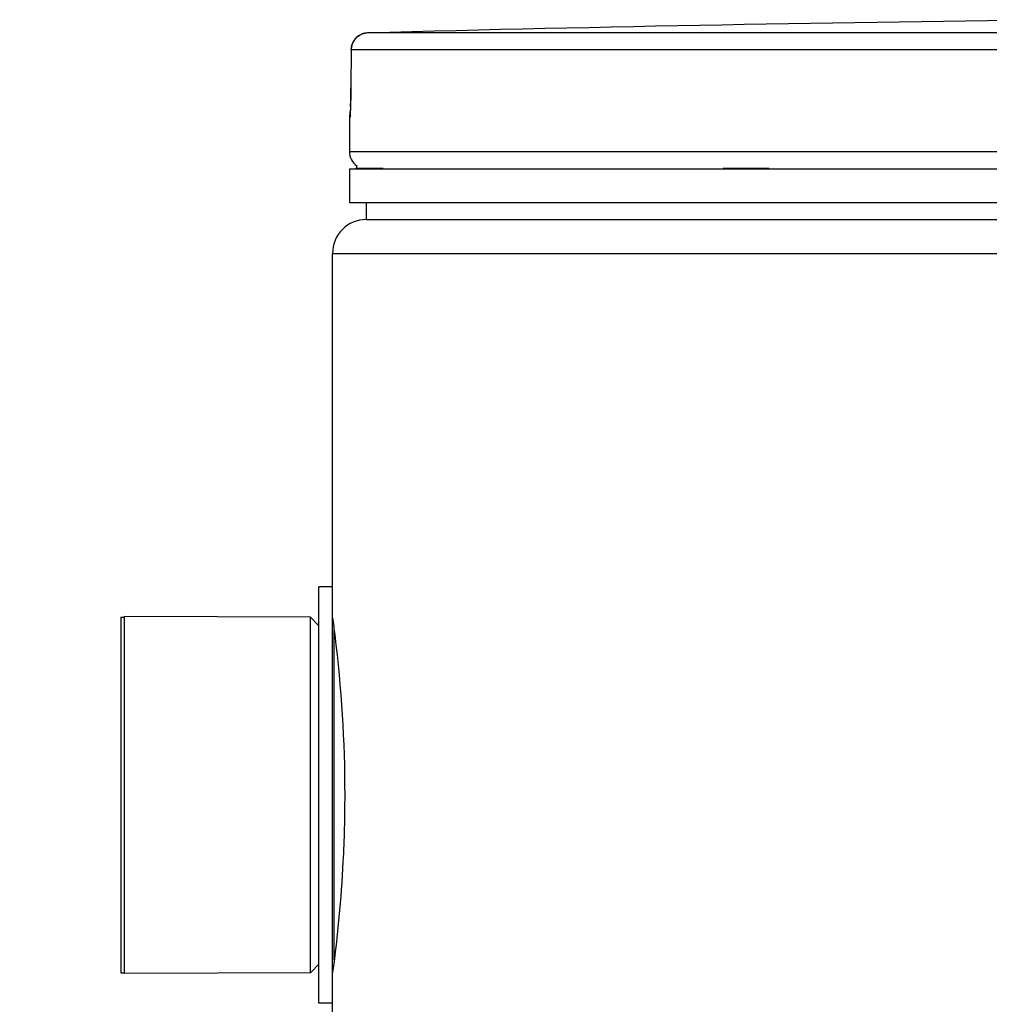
# Model space of a CAD drawing. Header units: millimetres. Extents: x 0 to 420, y 0 to 297.
# Tile 23 of 29: x 355.43 to 360.3, y 254.01 to 258.96. Entities that reach past the tile are written whole.
import ezdxf

# ---------------------------------------------------------------- set-up
doc = ezdxf.new("R2010")
doc.units = ezdxf.units.MM
doc.header["$LTSCALE"] = 23.1
doc.layers.get('0').update_dxf_attribs({"linetype": 'CONTINUOUS'})
doc.layers.add('01_GLOBAL', color=7, linetype='CONTINUOUS')
doc.layers.add('AXES_REF', color=7, linetype='CONTINUOUS')

msp = doc.modelspace()

# ---------------------------------------------------------------- linework, layer by layer
at = {"color": 9, "linetype": 'Continuous'}
for p, q in [((363.218, 258.8904), (357.1795, 258.8904)), ((357.0968, 258.8055), (357.0956, 258.6144)), ((357.0968, 258.8055), (357.0967, 258.806)), ((363.2137, 258.8055), (357.0968, 258.8055)), ((357.0956, 258.6144), (357.0955, 258.6149)), ((357.0896, 258.4653), (357.0881, 258.4652)), ((370.0081, 258.2933), (357.0881, 258.2933)), ((357.1221, 258.2117), (357.2581, 258.2117)), ((358.9644, 258.2117), (359.1966, 258.2117)), ((357.0116, 254.2354), (357.0116, 255.8911))]:
    msp.add_line(p, q, dxfattribs=at)
at = {"color": 7, "linetype": 'Continuous'}
for p, q in [((357.0967, 258.806), (357.0955, 258.6149)), ((357.0955, 258.6149), (357.0953, 258.5988)), ((357.0949, 258.5705), (357.0946, 258.5573)), ((357.0952, 258.5844), (357.0949, 258.5705)), ((357.0953, 258.5988), (357.0952, 258.5844)), ((357.0932, 258.5134), (357.0928, 258.505)), ((357.0936, 258.5228), (357.0932, 258.5134)), ((357.0939, 258.5334), (357.0936, 258.5228)), ((357.0943, 258.5449), (357.0939, 258.5334)), ((357.0946, 258.5573), (357.0943, 258.5449)), ((357.0881, 258.4652), (357.0881, 258.2933)), ((357.0928, 258.505), (357.0924, 258.4977)), ((357.0881, 258.2083), (357.0881, 258.0383)), ((357.0881, 258.2083), (370.0081, 258.2083)), ((357.1221, 258.2083), (357.1221, 258.2117)), ((357.0881, 258.0383), (370.0081, 258.0383)), ((357.1731, 257.9533), (357.1731, 258.0383)), ((357.1731, 257.9533), (369.9231, 257.9533)), ((356.9351, 254.0178), (356.9351, 256.1088)), ((357.0031, 256.1088), (356.9351, 256.1088)), ((357.0031, 254.0178), (357.0031, 256.1088)), ((355.9576, 254.1665), (355.9576, 255.96)), ((356.8926, 255.9558), (355.9576, 255.96)), ((356.8926, 254.1708), (356.8926, 255.9558)), ((356.9351, 255.9133), (356.8926, 255.9558)), ((356.9351, 254.2133), (356.8926, 254.1708)), ((356.8926, 254.1708), (355.9576, 254.1665)), ((357.0031, 254.0178), (356.9351, 254.0178))]:
    msp.add_line(p, q, dxfattribs=at)
msp.add_lwpolyline([(357.0924, 258.4977), (357.0921, 258.4916), (357.0919, 258.4889), (357.0917, 258.4866), (357.0916, 258.4846), (357.0914, 258.4828), (357.0913, 258.4815), (357.0912, 258.4805), (357.0912, 258.4801)], dxfattribs=at)
msp.add_circle((363.5481, 228.2373), 25.874, dxfattribs=at)
for centre, radius, start, end in [((363.5481, 13.4508), 245.5223, 90.655481, 91.486375), ((357.1817, 258.8055), 0.085, 91.4864, 179.6289), ((357.1731, 258.4652), 0.085, 163.0533, 180), ((357.1731, 258.2933), 0.085, 180, 235.7356), ((357.1442, 258.2117), 0.0221, 148.6217, 180)]:
    msp.add_arc(centre, radius, start, end, dxfattribs=at)
at = {"color": 9, "linetype": 'Continuous'}
for centre, radius, start, end in [((357.1832, 258.8021), 0.0886, 112.0165, 113.769), ((357.1831, 258.8025), 0.0881, 106.6749, 112.0212), ((357.1826, 258.8039), 0.0866, 102.7775, 106.6743), ((357.1822, 258.8058), 0.0847, 99.3134, 102.7775), ((357.1816, 258.8097), 0.0808, 91.5404, 99.3514), ((354.1876, 258.6283), 2.908, 357.8524, 359.726)]:
    msp.add_arc(centre, radius, start, end, dxfattribs=at)
msp.add_open_spline([(357.0968, 258.8055), (357.0968, 258.8364), (357.1192, 258.8707), (357.1475, 258.8831)], degree=3, dxfattribs=at)
for points, knots in [([(357.0936, 258.5193), (357.0931, 258.506), (357.0871, 258.4943), (357.0944, 258.4654), (357.0896, 258.4653)], [0, 0, 0, 0, 0.737028, 1, 1, 1, 1]), ([(357.0896, 258.4653), (357.0896, 258.4679), (357.0899, 258.4732), (357.0907, 258.4784), (357.0912, 258.481)], [0, 0, 0, 0, 0.497733, 1, 1, 1, 1])]:
    msp.add_open_spline(points, degree=3, knots=knots, dxfattribs=at)
at = {"color": 7, "linetype": 'Continuous'}
for points, knots in [([(357.0035, 255.9533), (357.0074, 255.9246), (357.0456, 255.6297), (357.0643, 255.3318), (357.0643, 255.0633)], [0, 0, 0, 0, 0.097215, 1, 1, 1, 1]), ([(357.0643, 255.0633), (357.0643, 254.9519), (357.0566, 254.6537), (357.0284, 254.3564), (357.0032, 254.1714)], [0, 0, 0, 0, 0.373586, 1, 1, 1, 1])]:
    msp.add_open_spline(points, degree=3, knots=knots, dxfattribs=at)
at = {"layer": '01_GLOBAL', "color": 7, "linetype": 'Continuous'}
for p, q in [((357.1731, 257.9533), (369.9231, 257.9533)), ((357.0031, 256.1088), (357.0031, 257.7833)), ((357.0031, 253.2697), (357.0031, 254.0178))]:
    msp.add_line(p, q, dxfattribs=at)
at = {"layer": '01_GLOBAL', "color": 9, "linetype": 'Continuous'}
msp.add_line((357.0031, 257.7833), (370.0931, 257.7833), dxfattribs=at)
at = {"layer": '01_GLOBAL', "color": 7, "linetype": 'Continuous'}
msp.add_arc((357.1731, 257.7833), 0.17, 90, 180, dxfattribs=at)
at = {"layer": 'AXES_REF', "color": 7, "linetype": 'Continuous'}
for p, q in [((355.9406, 255.9558), (355.9406, 254.1708)), ((355.9406, 255.9558), (355.9576, 255.9558)), ((355.9406, 254.1708), (355.9576, 254.1708))]:
    msp.add_line(p, q, dxfattribs=at)

doc.saveas('drawing.dxf')
